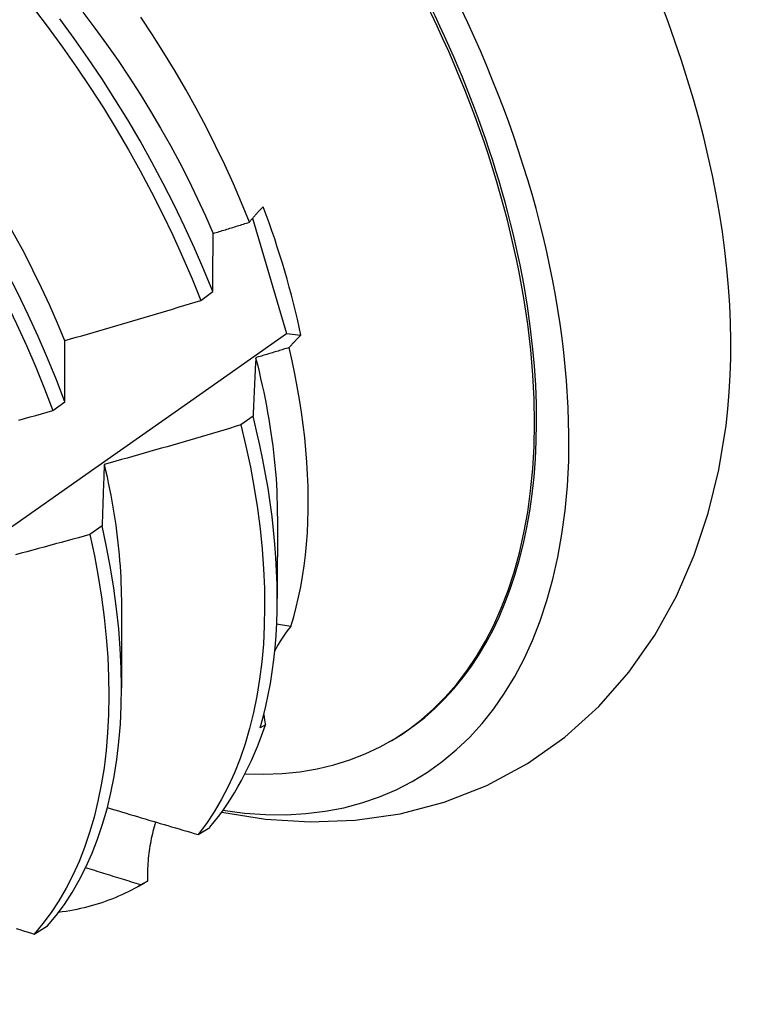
# Model space of a CAD drawing. Header units: inches. Extents: x 24 to 669, y 73 to 311.
# Tile 144 of 149: x 631.965 to 632.128, y 249.472 to 249.692. Entities that reach past the tile are written whole.
import ezdxf

# ---------------------------------------------------------------- set-up
doc = ezdxf.new("R2010")
doc.units = ezdxf.units.IN
doc.header["$MEASUREMENT"] = 0
doc.layers.add('Visible Edges(ANSI)', color=7, linetype='Continuous', lineweight=25)

msp = doc.modelspace()

# ---------------------------------------------------------------- linework, layer by layer
at = {"layer": 'Visible Edges(ANSI)'}
for p, q in [((632.01684, 249.6473), (632.02441, 249.62152)), ((632.00526, 249.62893), (632.00793, 249.63092)), ((632.02441, 249.62152), (632.02763, 249.62118)), ((631.97221, 249.60433), (631.97488, 249.60631)), ((632.01694, 249.60309), (632.01422, 249.60111)), ((632.02236, 249.58076), (632.02234, 249.56232)), ((631.98321, 249.57858), (631.98048, 249.57661)), ((631.98756, 249.56072), (631.98754, 249.54228)), ((632.02539, 249.55611), (632.0222, 249.55664)), ((632.0197, 249.5341), (632.01855, 249.53345)), ((632.04745, 249.53037), (632.04792, 249.53064)), ((632.00466, 249.50961), (632.00729, 249.51121)), ((631.99139, 249.49808), (631.99272, 249.49885)), ((631.99332, 249.4992), (631.99185, 249.49835)), ((631.96802, 249.48738), (631.97098, 249.48917))]:
    msp.add_line(p, q, dxfattribs=at)
at = {"layer": 'Visible Edges(ANSI)', "flags": 128}
for points in [[(631.91532, 249.69462), (631.91897, 249.69077), (631.92255, 249.68683), (631.92606, 249.68278), (631.92951, 249.67864), (631.93288, 249.67441), (631.93618, 249.67011), (631.93939, 249.66572), (631.94252, 249.66126), (631.94556, 249.65674), (631.94851, 249.65216), (631.95136, 249.64752), (631.95411, 249.64284), (631.95676, 249.63811), (631.9593, 249.63335), (631.96174, 249.62855), (631.96406, 249.62373), (631.96628, 249.61889), (631.96837, 249.61404), (631.97035, 249.60918), (631.97221, 249.60433)], [(631.9267, 249.69319), (631.92972, 249.69007), (631.9327, 249.68687), (631.93563, 249.6836), (631.9385, 249.68025), (631.94132, 249.67683), (631.94407, 249.67335), (631.94677, 249.66981), (631.94939, 249.66621), (631.95195, 249.66255), (631.95443, 249.65884), (631.95684, 249.65509), (631.95917, 249.65129), (631.96142, 249.64746), (631.96359, 249.64359), (631.96568, 249.6397), (631.96768, 249.63578), (631.96959, 249.63184), (631.97142, 249.62789), (631.97316, 249.62393), (631.9748, 249.61996)], [(631.96788, 249.6942), (631.97117, 249.68989), (631.97438, 249.6855), (631.9775, 249.68104), (631.98053, 249.67651), (631.98348, 249.67193), (631.98632, 249.66729), (631.98907, 249.6626), (631.99171, 249.65787), (631.99425, 249.6531), (631.99668, 249.6483), (631.999, 249.64348), (632.0012, 249.63864), (632.00329, 249.63379), (632.00526, 249.62893)], [(631.9789, 249.69332), (631.98159, 249.68977), (631.98422, 249.68616), (631.98678, 249.6825), (631.98926, 249.67879), (631.99168, 249.67503), (631.99402, 249.67124), (631.99627, 249.66741), (631.99845, 249.66355), (632.00054, 249.65966), (632.00255, 249.65574), (632.00446, 249.65181), (632.00628, 249.64786), (632.00801, 249.6439)], [(631.97488, 249.60631), (631.97302, 249.61117), (631.97103, 249.61603), (631.96892, 249.62088), (631.9667, 249.62572), (631.96437, 249.63054), (631.96192, 249.63533), (631.95937, 249.64009), (631.95671, 249.64482), (631.95395, 249.6495), (631.9511, 249.65413), (631.94814, 249.65871), (631.9451, 249.66322), (631.94196, 249.66768), (631.93874, 249.67206), (631.93544, 249.67636), (631.93206, 249.68058), (631.92861, 249.68471), (631.92509, 249.68875), (631.9215, 249.69269)], [(632.00793, 249.63092), (632.00595, 249.63578), (632.00385, 249.64063), (632.00164, 249.64547), (631.99931, 249.65029), (631.99687, 249.65508), (631.99432, 249.65985), (631.99167, 249.66458), (631.98892, 249.66926), (631.98607, 249.6739), (631.98312, 249.67848), (631.98008, 249.683), (631.97695, 249.68745), (631.97373, 249.69184)], [(632.01612, 249.64641), (632.01438, 249.6507), (632.01253, 249.65498), (632.01059, 249.65923), (632.00855, 249.66347), (632.00642, 249.66769), (632.0042, 249.67187), (632.0019, 249.67602), (631.9995, 249.68014), (631.99702, 249.68422), (631.99446, 249.68825), (631.99182, 249.69224)], [(632.01612, 249.64641), (632.01623, 249.64655), (632.01635, 249.6467), (632.01646, 249.64684), (632.01658, 249.64698), (632.01669, 249.64712), (632.01681, 249.64727), (632.01693, 249.64741), (632.01705, 249.64756), (632.01718, 249.6477), (632.0173, 249.64784), (632.01743, 249.64799), (632.01756, 249.64813), (632.01769, 249.64828), (632.01782, 249.64842), (632.01795, 249.64856), (632.01809, 249.64871), (632.01822, 249.64885), (632.01836, 249.649), (632.0185, 249.64914), (632.01864, 249.64929), (632.01878, 249.64943), (632.01892, 249.64958), (632.01907, 249.64972), (632.01921, 249.64987)], [(632.00804, 249.64389), (632.00838, 249.644), (632.00872, 249.6441), (632.00905, 249.64421), (632.00939, 249.64431), (632.00973, 249.64441), (632.01006, 249.64452), (632.0104, 249.64462), (632.01074, 249.64473), (632.01107, 249.64483), (632.01141, 249.64494), (632.01175, 249.64504), (632.01208, 249.64515), (632.01242, 249.64525), (632.01276, 249.64536), (632.01309, 249.64546), (632.01343, 249.64557), (632.01377, 249.64567), (632.0141, 249.64578), (632.01444, 249.64588), (632.01478, 249.64599), (632.01511, 249.64609), (632.01545, 249.6462), (632.01579, 249.6463), (632.01612, 249.64641)], [(632.00793, 249.63092), (632.00793, 249.63148), (632.00794, 249.63203), (632.00794, 249.63258), (632.00794, 249.63313), (632.00794, 249.63368), (632.00795, 249.63422), (632.00795, 249.63477), (632.00796, 249.63532), (632.00796, 249.63586), (632.00796, 249.6364), (632.00797, 249.63695), (632.00797, 249.63749), (632.00798, 249.63803), (632.00798, 249.63857), (632.00799, 249.6391), (632.00799, 249.63964), (632.008, 249.64018), (632.008, 249.64071), (632.00801, 249.64124), (632.00802, 249.64178), (632.00802, 249.64231), (632.00803, 249.64284), (632.00804, 249.64337), (632.00804, 249.64389)], [(631.97486, 249.61996), (631.97613, 249.62033), (631.9774, 249.62069), (631.97867, 249.62105), (631.97994, 249.62142), (631.98121, 249.62178), (631.98248, 249.62215), (631.98375, 249.62252), (631.98502, 249.62288), (631.98628, 249.62325), (631.98755, 249.62363), (631.98882, 249.624), (631.99009, 249.62437), (631.99135, 249.62475), (631.99262, 249.62512), (631.99389, 249.6255), (631.99515, 249.62587), (631.99642, 249.62625), (631.99768, 249.62663), (631.99895, 249.62701), (632.00021, 249.6274), (632.00147, 249.62778), (632.00274, 249.62816), (632.004, 249.62855), (632.00526, 249.62893)], [(631.80884, 249.47167), (631.83057, 249.48658), (631.85227, 249.50151), (631.87392, 249.51646), (631.89554, 249.53143), (631.91712, 249.54641), (631.93865, 249.5614), (631.96015, 249.57641), (631.98161, 249.59144), (632.00303, 249.60647), (632.02441, 249.62152)], [(632.02763, 249.62118), (632.02751, 249.62107), (632.02739, 249.62095), (632.02727, 249.62083), (632.02715, 249.62072), (632.02703, 249.6206), (632.02691, 249.62048), (632.0268, 249.62036), (632.02668, 249.62025), (632.02657, 249.62013), (632.02646, 249.62002), (632.02635, 249.6199), (632.02624, 249.61978), (632.02613, 249.61967), (632.02602, 249.61955), (632.02591, 249.61943), (632.02581, 249.61932), (632.0257, 249.6192), (632.0256, 249.61909), (632.02549, 249.61897), (632.02539, 249.61886), (632.02529, 249.61874), (632.02519, 249.61862), (632.02509, 249.61851), (632.02499, 249.61839)], [(631.97488, 249.60631), (631.97488, 249.60689), (631.97488, 249.60747), (631.97488, 249.60805), (631.97487, 249.60863), (631.97487, 249.60921), (631.97487, 249.60978), (631.97487, 249.61036), (631.97487, 249.61093), (631.97486, 249.61151), (631.97486, 249.61208), (631.97486, 249.61265), (631.97486, 249.61322), (631.97486, 249.61379), (631.97486, 249.61435), (631.97486, 249.61492), (631.97486, 249.61548), (631.97486, 249.61605), (631.97486, 249.61661), (631.97486, 249.61717), (631.97486, 249.61773), (631.97486, 249.61829), (631.97486, 249.61885), (631.97486, 249.61941), (631.97486, 249.61996)], [(632.02499, 249.61839), (632.02468, 249.6183), (632.02437, 249.6182), (632.02406, 249.61811), (632.02375, 249.61801), (632.02344, 249.61792), (632.02313, 249.61782), (632.02282, 249.61773), (632.02251, 249.61763), (632.0222, 249.61754), (632.0219, 249.61745), (632.02159, 249.61735), (632.02128, 249.61726), (632.02097, 249.61716), (632.02066, 249.61707), (632.02035, 249.61697), (632.02004, 249.61688), (632.01973, 249.61678), (632.01942, 249.61669), (632.01911, 249.6166), (632.0188, 249.6165), (632.01849, 249.61641), (632.01818, 249.61631), (632.01787, 249.61622), (632.01756, 249.61613)], [(632.02539, 249.55611), (632.02602, 249.55823), (632.0266, 249.56041), (632.02712, 249.56264), (632.02758, 249.56491), (632.02799, 249.56723), (632.02834, 249.5696), (632.02864, 249.57202), (632.02888, 249.57448), (632.02906, 249.57698), (632.02919, 249.57952), (632.02926, 249.5821), (632.02927, 249.58472), (632.02923, 249.58737), (632.02913, 249.59005), (632.02897, 249.59277), (632.02875, 249.59552), (632.02848, 249.5983), (632.02815, 249.60111), (632.02776, 249.60394), (632.02732, 249.6068), (632.02682, 249.60967), (632.02626, 249.61256), (632.02566, 249.61547), (632.02499, 249.61839)], [(632.01756, 249.61613), (632.01753, 249.6156), (632.0175, 249.61506), (632.01747, 249.61453), (632.01744, 249.614), (632.01742, 249.61346), (632.01739, 249.61292), (632.01736, 249.61239), (632.01734, 249.61185), (632.01731, 249.61131), (632.01728, 249.61077), (632.01726, 249.61023), (632.01723, 249.60968), (632.01721, 249.60914), (632.01718, 249.60859), (632.01716, 249.60805), (632.01713, 249.6075), (632.01711, 249.60695), (632.01708, 249.6064), (632.01706, 249.60585), (632.01703, 249.6053), (632.01701, 249.60475), (632.01699, 249.6042), (632.01697, 249.60364), (632.01694, 249.60309)], [(632.0175, 249.61614), (632.0179, 249.61459), (632.01827, 249.61304), (632.01863, 249.6115), (632.01898, 249.60996), (632.01931, 249.60843), (632.01962, 249.60691), (632.01991, 249.60539), (632.02019, 249.60388), (632.02045, 249.60237), (632.0207, 249.60087), (632.02093, 249.59938), (632.02114, 249.59789), (632.02133, 249.59642), (632.02151, 249.59495), (632.02167, 249.59349), (632.02182, 249.59204), (632.02195, 249.59059), (632.02206, 249.58916), (632.02215, 249.58774), (632.02222, 249.58632), (632.02228, 249.58492), (632.02232, 249.58353), (632.02235, 249.58215), (632.02235, 249.58077)], [(631.96457, 249.60219), (631.96584, 249.60255), (631.96712, 249.6029), (631.96839, 249.60325), (631.96966, 249.60361), (631.97094, 249.60397), (631.97221, 249.60433)], [(632.01855, 249.53345), (632.01921, 249.53584), (632.0198, 249.53828), (632.02033, 249.54079), (632.0208, 249.54334), (632.02121, 249.54595), (632.02156, 249.5486), (632.02184, 249.55131), (632.02206, 249.55406), (632.02221, 249.55686), (632.02231, 249.5597), (632.02234, 249.56259), (632.0223, 249.56551), (632.0222, 249.56847), (632.02204, 249.57147), (632.02182, 249.57451), (632.02153, 249.57757), (632.02117, 249.58067), (632.02076, 249.5838), (632.02028, 249.58696), (632.01974, 249.59014), (632.01913, 249.59334), (632.01846, 249.59657), (632.01773, 249.59982), (632.01694, 249.60309)], [(632.01422, 249.60111), (632.01295, 249.60073), (632.01169, 249.60035), (632.01042, 249.59997), (632.00915, 249.59959), (632.00788, 249.59922), (632.00661, 249.59884), (632.00534, 249.59847), (632.00407, 249.5981), (632.0028, 249.59772), (632.00153, 249.59735), (632.00025, 249.59699), (631.99898, 249.59662), (631.99771, 249.59625), (631.99644, 249.59589), (631.99516, 249.59552), (631.99389, 249.59516), (631.99262, 249.5948), (631.99134, 249.59443), (631.99007, 249.59407), (631.98879, 249.59372), (631.98752, 249.59336), (631.98624, 249.593), (631.98497, 249.59265), (631.98369, 249.59229)], [(632.01422, 249.60111), (632.01534, 249.59637), (632.01633, 249.59167), (632.01719, 249.58701), (632.01791, 249.58241), (632.0185, 249.57787), (632.01896, 249.57339), (632.01928, 249.56898), (632.01947, 249.56465), (632.01952, 249.5604), (632.01944, 249.55623), (632.01923, 249.55215), (632.01888, 249.54817), (632.01839, 249.54429), (632.01778, 249.54052), (632.01703, 249.53686), (632.01616, 249.53331), (632.01515, 249.52989), (632.01402, 249.52658), (632.01277, 249.52341), (632.01138, 249.52037), (632.00988, 249.51747), (632.00826, 249.5147), (632.00652, 249.51208), (632.00466, 249.50961)], [(632.00992, 249.51461), (632.01974, 249.51305), (632.02972, 249.51241), (632.03977, 249.51278), (632.04978, 249.51422), (632.05963, 249.5168), (632.06918, 249.52056), (632.07823, 249.52545), (632.08663, 249.53137), (632.09421, 249.53823), (632.1009, 249.54587), (632.10668, 249.55413), (632.11155, 249.56289), (632.11552, 249.57201), (632.11865, 249.58144), (632.121, 249.59111), (632.12262, 249.60096)], [(631.98369, 249.59229), (631.98367, 249.59173), (631.98365, 249.59117), (631.98362, 249.59061), (631.9836, 249.59005), (631.98358, 249.58949), (631.98356, 249.58892), (631.98354, 249.58836), (631.98352, 249.58779), (631.98349, 249.58722), (631.98347, 249.58665), (631.98345, 249.58609), (631.98343, 249.58551), (631.98341, 249.58494), (631.98339, 249.58437), (631.98338, 249.5838), (631.98336, 249.58322), (631.98334, 249.58265), (631.98332, 249.58207), (631.9833, 249.58149), (631.98328, 249.58091), (631.98326, 249.58033), (631.98325, 249.57975), (631.98323, 249.57917), (631.98321, 249.57858)], [(631.98367, 249.59229), (631.98399, 249.59091), (631.9843, 249.58953), (631.98459, 249.58816), (631.98486, 249.58679), (631.98513, 249.58543), (631.98538, 249.58408), (631.98561, 249.58272), (631.98584, 249.58138), (631.98604, 249.58004), (631.98624, 249.57871), (631.98642, 249.57738), (631.98658, 249.57606), (631.98674, 249.57474), (631.98688, 249.57344), (631.987, 249.57213), (631.98711, 249.57084), (631.98721, 249.56955), (631.98729, 249.56827), (631.98736, 249.567), (631.98742, 249.56574), (631.98746, 249.56448), (631.98749, 249.56324), (631.98751, 249.562), (631.98751, 249.56077)], [(631.97098, 249.48917), (631.97293, 249.49151), (631.97477, 249.49401), (631.9765, 249.49665), (631.9781, 249.49943), (631.97959, 249.50235), (631.98096, 249.50541), (631.9822, 249.5086), (631.98331, 249.51192), (631.9843, 249.51537), (631.98516, 249.51893), (631.98588, 249.5226), (631.98648, 249.52639), (631.98694, 249.53029), (631.98728, 249.53428), (631.98747, 249.53837), (631.98754, 249.54255), (631.98747, 249.54681), (631.98726, 249.55116), (631.98692, 249.55557), (631.98645, 249.56006), (631.98584, 249.56461), (631.98509, 249.56922), (631.98422, 249.57388), (631.98321, 249.57858)], [(631.98048, 249.57661), (631.9792, 249.57626), (631.97793, 249.5759), (631.97665, 249.57556), (631.97537, 249.57521), (631.97409, 249.57486), (631.97281, 249.57452), (631.97153, 249.57417), (631.97025, 249.57383), (631.96897, 249.57349), (631.96769, 249.57314), (631.96641, 249.5728), (631.96513, 249.57247), (631.96385, 249.57213)], [(631.98048, 249.57661), (631.98148, 249.5719), (631.98234, 249.56725), (631.98308, 249.56264), (631.98367, 249.5581), (631.98414, 249.55362), (631.98447, 249.5492), (631.98466, 249.54486), (631.98473, 249.54061), (631.98465, 249.53643), (631.98444, 249.53235), (631.9841, 249.52837), (631.98363, 249.52448), (631.98302, 249.5207), (631.98228, 249.51703), (631.98141, 249.51348), (631.98042, 249.51005), (631.97929, 249.50674), (631.97804, 249.50356), (631.97667, 249.50051), (631.97518, 249.49759), (631.97356, 249.49482), (631.97183, 249.49219), (631.96998, 249.48971), (631.96802, 249.48738)], [(631.98437, 249.51563), (631.98521, 249.51537), (631.98605, 249.51512), (631.9869, 249.51487), (631.98774, 249.51461), (631.98858, 249.51436), (631.98943, 249.51411), (631.99027, 249.51386), (631.99112, 249.5136), (631.99196, 249.51335), (631.99281, 249.5131), (631.99365, 249.51285), (631.9945, 249.5126), (631.99534, 249.51235), (631.99619, 249.5121), (631.99704, 249.51185), (631.99788, 249.5116), (631.99873, 249.51135), (631.99958, 249.5111), (632.00042, 249.51085), (632.00127, 249.5106), (632.00212, 249.51035), (632.00297, 249.5101), (632.00381, 249.50985), (632.00466, 249.50961)], [(631.99515, 249.51241), (631.99499, 249.51188), (631.99484, 249.51136), (631.99469, 249.51083), (631.99456, 249.5103), (631.99443, 249.50977), (631.9943, 249.50923), (631.99419, 249.5087), (631.99408, 249.50815), (631.99398, 249.50761), (631.99388, 249.50706), (631.99379, 249.50651), (631.99371, 249.50596), (631.99364, 249.50541), (631.99358, 249.50485), (631.99352, 249.50429), (631.99347, 249.50373), (631.99342, 249.50317), (631.99339, 249.50261), (631.99336, 249.50204), (631.99333, 249.50148), (631.99332, 249.50091), (631.99331, 249.50034), (631.99331, 249.49977), (631.99332, 249.4992)], [(631.99185, 249.49835), (631.99134, 249.49851), (631.99082, 249.49867), (631.99031, 249.49883), (631.98979, 249.49899), (631.98928, 249.49915), (631.98876, 249.49931), (631.98825, 249.49947), (631.98773, 249.49963), (631.98722, 249.49978), (631.9867, 249.49994), (631.98619, 249.5001), (631.98568, 249.50026), (631.98516, 249.50042), (631.98465, 249.50058), (631.98413, 249.50074), (631.98362, 249.5009), (631.98311, 249.50106), (631.98259, 249.50122), (631.98208, 249.50138), (631.98157, 249.50154), (631.98105, 249.50171), (631.98054, 249.50187), (631.98003, 249.50203), (631.97951, 249.50219)], [(631.99185, 249.49835), (631.99116, 249.49795), (631.99046, 249.49757), (631.98976, 249.49719), (631.98905, 249.49683), (631.98833, 249.49648), (631.9876, 249.49614), (631.98687, 249.49581), (631.98613, 249.4955), (631.98539, 249.4952), (631.98464, 249.49491), (631.98388, 249.49463), (631.98311, 249.49437), (631.98234, 249.49412), (631.98157, 249.49388), (631.98078, 249.49366), (631.97999, 249.49344), (631.9792, 249.49325), (631.9784, 249.49306), (631.97759, 249.49289), (631.97678, 249.49272), (631.97596, 249.49258), (631.97514, 249.49244), (631.97431, 249.49232), (631.97347, 249.49221)], [(631.96403, 249.4886), (631.96483, 249.48836), (631.96562, 249.48811), (631.96642, 249.48787), (631.96722, 249.48762), (631.96802, 249.48738)]]:
    msp.add_lwpolyline(points, dxfattribs=at)
at = {"layer": 'Visible Edges(ANSI)'}
for centre, major_axis, ratio, start_param, end_param in [((631.97032, 249.6654), (0.08271, -0.14363), 0.578093, 5.847071, 9.934273), ((632.00651, 249.68625), (-0.08271, 0.14363), 0.578093, 3.792594, 5.632184), ((631.96984, 249.66513), (-0.07761, 0.13476), 0.578093, 2.782688, 6.718054), ((631.97032, 249.6654), (0.07761, -0.13476), 0.578093, 0, 3.141593), ((631.9345, 249.64478), (0.06824, -0.11849), 0.578093, 1.059367, 1.290223), ((632.06529, 249.53252), (-0.04479, 0.01502), 0.726318, 5.997173, 6.185088), ((632.06529, 249.53252), (-0.04479, 0.01502), 0.726318, 0.324131, 0.388294), ((631.91512, 249.63362), (0.07761, -0.13476), 0.578093, 0.210605, 0.473173), ((631.91512, 249.63362), (0.07761, -0.13476), 0.578093, 0, 0.007725)]:
    msp.add_ellipse(centre, major_axis=major_axis, ratio=ratio, start_param=start_param, end_param=end_param, dxfattribs=at)

doc.saveas('drawing.dxf')
